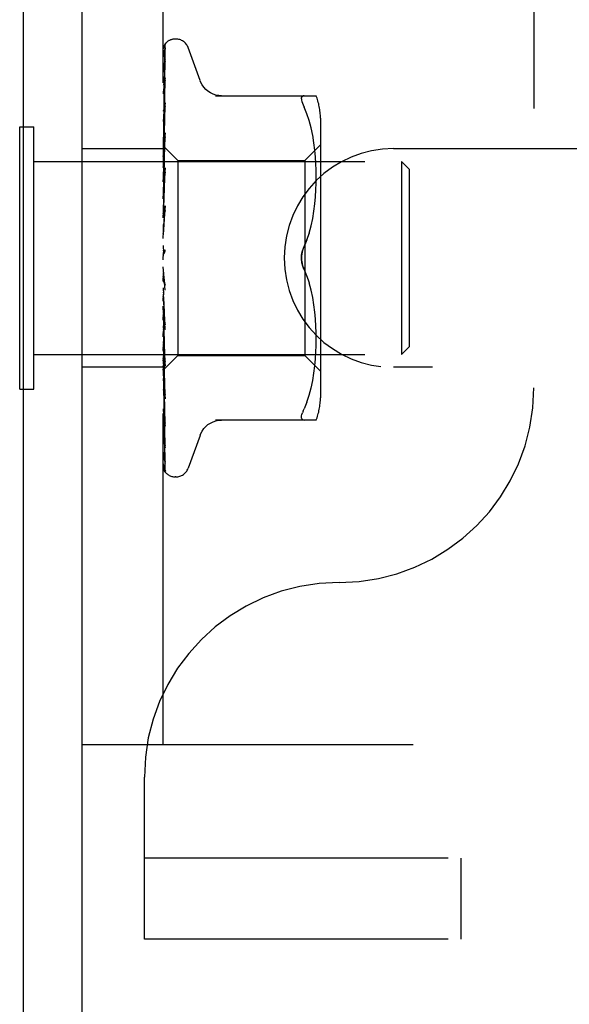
# Model space of a CAD drawing. Header units: inches. Extents: x 0 to 77.3, y 0 to 50.
# Tile 33 of 49: x 57.4 to 58.1, y 39.9 to 41.2. Entities that reach past the tile are written whole.
import ezdxf

# ---------------------------------------------------------------- set-up
doc = ezdxf.new("R2010")
doc.units = ezdxf.units.IN
doc.header["$LTSCALE"] = 4.25
doc.header["$MEASUREMENT"] = 0
doc.linetypes.add('HIDDEN', pattern=[0.2, 0.1, -0.1])
doc.layers.get('0').update_dxf_attribs({"linetype": 'CONTINUOUS'})
doc.layers.add('DEFAULT_2', color=8, linetype='HIDDEN')

msp = doc.modelspace()

# ---------------------------------------------------------------- linework, layer by layer
at = {"color": 3, "linetype": 'Continuous'}
for p, q in [((57.374874, 37.678287), (57.374874, 47.210287)), ((57.449874, 37.615287), (57.449874, 47.210287))]:
    msp.add_line(p, q, dxfattribs=at)
at = {"color": 7, "linetype": 'Continuous'}
for p, q in [((57.369874, 40.696787), (57.369874, 41.033787)), ((57.369874, 41.033787), (57.374874, 41.033787)), ((57.369874, 40.696787), (57.374874, 40.696787))]:
    msp.add_line(p, q, dxfattribs=at)
at = {"layer": 'DEFAULT_2', "color": 8, "linetype": 'HIDDEN'}
for p, q in [((57.553874, 40.240287), (57.553874, 44.490287)), ((58.029874, 44.032287), (58.029874, 40.698287)), ((57.558192, 41.142023), (57.558138, 41.141968)), ((57.57037, 41.146537), (57.56954, 41.146537)), ((57.555842, 41.08712), (57.556517, 41.132329)), ((57.601425, 41.093279), (57.586032, 41.135571)), ((57.555208, 41.047447), (57.556186, 41.115242)), ((57.555516, 41.05497), (57.556517, 41.119486)), ((57.555516, 41.035835), (57.556517, 41.092849)), ((57.556516, 41.096251), (57.55652, 41.096363)), ((57.556516, 41.09285), (57.556534, 41.09308)), ((57.55652, 41.096363), (57.556535, 41.096508)), ((57.556512, 41.064621), (57.555742, 41.057981)), ((57.556516, 41.064663), (57.556513, 41.06463)), ((57.621159, 41.073621), (57.750382, 41.073621)), ((57.734963, 41.073621), (57.7337, 41.073434)), ((57.55466, 40.998361), (57.555516, 41.05497)), ((57.555842, 41.027623), (57.556516, 41.060316)), ((57.738568, 41.050575), (57.734963, 41.059037)), ((57.741634, 41.041715), (57.738558, 41.050605)), ((57.55466, 41.008752), (57.555208, 41.047447)), ((57.55466, 40.9858), (57.555516, 41.035835)), ((57.744143, 41.032358), (57.741619, 41.041763)), ((57.755898, 41.04488), (57.755898, 40.685695)), ((57.374874, 41.033787), (57.387874, 41.033787)), ((57.387874, 40.696787), (57.387874, 41.033787)), ((57.554915, 41.015027), (57.555207, 41.034)), ((57.555207, 40.996348), (57.555842, 41.027623)), ((57.556515, 41.02585), (57.556502, 41.025647)), ((57.746145, 41.022802), (57.74413, 41.03241)), ((57.555302, 41.013687), (57.554483, 41.0052)), ((57.55466, 40.986094), (57.555207, 41.01906)), ((57.555841, 40.994811), (57.556515, 41.020715)), ((57.735898, 40.990537), (57.755898, 41.010537)), ((57.747656, 41.013266), (57.746136, 41.022853)), ((57.74876, 41.003896), (57.747649, 41.013316)), ((57.449874, 41.005787), (57.553874, 41.005787)), ((57.553874, 41.0095), (57.554661, 41.008751)), ((57.554483, 41.0052), (57.553874, 40.998663)), ((57.554634, 41.008778), (57.572875, 40.990537)), ((57.554655, 41.008757), (57.554637, 41.008775)), ((57.554661, 41.006104), (57.554637, 41.006233)), ((57.554661, 41.006207), (57.554637, 41.006131)), ((57.554661, 40.998361), (57.554637, 40.998596)), ((57.554661, 40.998563), (57.554637, 40.998397)), ((57.554661, 41.008751), (57.554655, 41.008757)), ((57.749525, 40.994969), (57.748755, 41.003952)), ((57.849874, 41.005787), (60.449874, 41.005787)), ((57.387874, 40.989287), (57.859874, 40.989287)), ((57.553874, 40.991342), (57.554257, 40.988794)), ((57.554257, 40.988794), (57.554637, 40.986142)), ((57.554257, 40.98371), (57.554637, 40.985851)), ((57.554661, 40.9858), (57.554637, 40.986142)), ((57.55466, 40.986094), (57.554637, 40.985851)), ((57.55466, 40.969248), (57.555207, 40.997781)), ((57.55466, 40.968872), (57.555207, 40.996348)), ((57.555206, 40.970002), (57.555841, 40.994811)), ((57.572875, 40.990537), (57.572875, 40.740037)), ((57.572875, 40.990537), (57.735898, 40.990537)), ((57.735898, 40.990537), (57.735898, 40.740037)), ((57.750008, 40.986319), (57.749519, 40.995052)), ((57.750294, 40.977938), (57.750003, 40.986434)), ((57.859874, 40.989287), (57.859874, 40.741287)), ((57.869874, 40.979287), (57.859874, 40.989287)), ((57.553874, 40.981447), (57.554257, 40.98371)), ((57.553874, 40.975791), (57.554637, 40.96932)), ((57.554658, 40.924965), (57.556514, 40.981206)), ((57.556496, 40.980927), (57.555299, 40.967936)), ((57.555839, 40.957278), (57.556513, 40.975454)), ((57.556514, 40.981214), (57.556496, 40.980932)), ((57.750377, 40.969626), (57.750291, 40.978082)), ((57.869874, 40.979287), (57.869874, 40.751287)), ((57.553874, 40.963162), (57.554637, 40.968949)), ((57.555299, 40.967936), (57.554481, 40.958864)), ((57.55466, 40.968872), (57.554637, 40.96932)), ((57.55466, 40.969248), (57.554637, 40.968949)), ((57.554659, 40.948629), (57.555207, 40.971697)), ((57.554659, 40.948182), (57.555206, 40.970002)), ((57.750009, 40.952613), (57.750301, 40.96139)), ((57.750297, 40.9612), (57.750377, 40.969797)), ((57.554481, 40.958864), (57.553874, 40.951996)), ((57.553874, 40.956247), (57.554637, 40.948737)), ((57.553874, 40.941339), (57.554637, 40.948299)), ((57.55466, 40.948182), (57.554637, 40.948737)), ((57.55466, 40.948629), (57.554637, 40.948299)), ((57.555204, 40.939832), (57.555839, 40.957278)), ((57.749506, 40.943727), (57.750018, 40.952812)), ((57.554657, 40.924458), (57.555204, 40.939832)), ((57.747614, 40.925316), (57.74874, 40.93481)), ((57.748722, 40.934629), (57.74952, 40.943922)), ((57.553874, 40.933414), (57.554637, 40.925139)), ((57.556493, 40.932074), (57.553874, 40.902213)), ((57.553874, 40.916767), (57.554637, 40.92465)), ((57.554658, 40.924458), (57.554637, 40.925139)), ((57.554658, 40.924965), (57.554637, 40.92465)), ((57.554651, 40.899051), (57.556507, 40.932272)), ((57.555828, 40.916286), (57.556502, 40.92607)), ((57.556508, 40.932282), (57.556494, 40.932082)), ((57.746112, 40.915925), (57.747635, 40.92547)), ((57.555194, 40.906839), (57.555828, 40.916286)), ((57.744148, 40.906544), (57.746134, 40.916045)), ((57.553874, 40.90812), (57.554637, 40.899377)), ((57.553874, 40.890334), (57.554637, 40.898854)), ((57.554652, 40.899051), (57.554637, 40.898855)), ((57.554648, 40.898472), (57.555194, 40.906839)), ((57.741673, 40.897321), (57.744168, 40.906628)), ((57.73861, 40.888472), (57.734963, 40.879871)), ((57.553874, 40.881278), (57.554637, 40.872383)), ((57.553874, 40.862997), (57.554637, 40.871846)), ((57.555413, 40.871567), (57.555423, 40.871582)), ((57.553874, 40.868815), (57.554068, 40.869192)), ((57.554657, 40.870616), (57.554548, 40.870496)), ((57.554733, 40.870701), (57.554657, 40.870616)), ((57.554776, 40.870749), (57.554733, 40.870701)), ((57.554875, 40.870863), (57.554823, 40.870802)), ((57.556493, 40.82392), (57.553874, 40.853857)), ((57.73861, 40.842102), (57.734963, 40.850704)), ((57.553874, 40.835742), (57.554637, 40.844601)), ((57.555168, 40.841076), (57.554622, 40.845817)), ((57.5558, 40.835788), (57.555168, 40.841076)), ((57.556468, 40.83039), (57.5558, 40.835788)), ((57.741687, 40.833206), (57.738602, 40.842123)), ((57.553874, 40.82685), (57.554637, 40.818611)), ((57.744168, 40.823947), (57.741673, 40.833254)), ((57.746134, 40.814529), (57.744148, 40.82403)), ((57.553874, 40.809555), (57.554637, 40.818103)), ((57.554656, 40.818333), (57.554637, 40.818611)), ((57.555201, 40.806944), (57.554655, 40.818871)), ((57.556512, 40.773399), (57.554656, 40.818333)), ((57.747635, 40.805105), (57.746112, 40.81465)), ((57.554118, 40.800391), (57.553874, 40.803199)), ((57.553874, 40.801232), (57.554637, 40.793776)), ((57.554486, 40.796189), (57.554118, 40.800391)), ((57.554745, 40.79324), (57.554486, 40.796189)), ((57.555836, 40.793435), (57.555201, 40.806944)), ((57.74874, 40.795765), (57.747614, 40.805259)), ((57.74952, 40.786652), (57.748722, 40.795945)), ((57.553874, 40.785382), (57.554637, 40.793311)), ((57.554659, 40.793446), (57.554637, 40.793776)), ((57.554654, 40.793552), (57.554637, 40.793311)), ((57.554658, 40.793924), (57.554654, 40.793552)), ((57.555205, 40.775242), (57.554658, 40.793924)), ((57.556515, 40.726409), (57.554659, 40.793446)), ((57.555256, 40.787474), (57.554745, 40.79324)), ((57.55651, 40.779391), (57.555836, 40.793435)), ((57.750018, 40.777762), (57.749506, 40.786848)), ((57.553874, 40.777929), (57.554637, 40.771526)), ((57.553874, 40.764097), (57.554637, 40.77112)), ((57.55466, 40.771621), (57.554637, 40.77112)), ((57.554659, 40.771207), (57.554637, 40.771526)), ((57.555207, 40.74686), (57.554659, 40.77162)), ((57.55584, 40.754018), (57.555205, 40.775242)), ((57.556495, 40.773659), (57.556512, 40.773394)), ((57.750301, 40.769185), (57.750009, 40.777961)), ((57.553874, 40.757783), (57.554637, 40.752664)), ((57.750291, 40.752492), (57.750377, 40.760948)), ((57.750377, 40.760778), (57.750297, 40.769374)), ((57.553874, 40.754747), (57.554884, 40.743655)), ((57.553874, 40.74647), (57.554637, 40.752332)), ((57.55466, 40.752727), (57.554637, 40.752332)), ((57.55466, 40.752391), (57.554637, 40.752664)), ((57.555207, 40.722784), (57.55466, 40.752727)), ((57.555207, 40.721501), (57.55466, 40.75239)), ((57.555841, 40.71869), (57.555207, 40.74686)), ((57.556515, 40.731878), (57.55584, 40.754018)), ((57.750003, 40.74414), (57.750294, 40.752637)), ((57.869874, 40.751287), (57.859874, 40.741287)), ((57.387874, 40.741287), (57.859874, 40.741287)), ((57.553874, 40.721036), (57.572875, 40.740037)), ((57.554661, 40.737916), (57.554637, 40.737627)), ((57.554661, 40.737667), (57.554637, 40.737873)), ((57.555207, 40.703873), (57.55466, 40.737916)), ((57.554884, 40.743655), (57.555731, 40.734648)), ((57.555731, 40.734648), (57.556498, 40.72667)), ((57.572875, 40.740037), (57.735898, 40.740037)), ((57.735898, 40.740037), (57.755898, 40.720037)), ((57.748755, 40.726622), (57.749525, 40.735605)), ((57.749519, 40.735523), (57.750008, 40.744255)), ((57.553874, 40.724787), (57.449874, 40.724787)), ((57.554661, 40.727718), (57.554637, 40.727536)), ((57.554661, 40.727565), (57.554637, 40.727688)), ((57.554661, 40.722499), (57.554637, 40.722424)), ((57.554661, 40.722448), (57.554637, 40.722475)), ((57.554915, 40.710106), (57.55466, 40.727718)), ((57.554915, 40.704521), (57.55466, 40.722499)), ((57.554915, 40.704403), (57.55466, 40.722447)), ((57.555842, 40.688687), (57.555207, 40.722784)), ((57.556186, 40.667256), (57.555207, 40.721501)), ((57.556499, 40.726664), (57.556515, 40.726413)), ((57.747649, 40.717259), (57.74876, 40.726678)), ((60.449874, 40.724787), (57.849874, 40.724787)), ((57.553874, 40.710278), (57.554486, 40.703985)), ((57.555842, 40.648722), (57.554915, 40.710457)), ((57.556516, 40.689258), (57.555841, 40.71869)), ((57.556516, 40.684492), (57.555842, 40.715641)), ((57.74413, 40.698164), (57.746145, 40.707772)), ((57.746136, 40.707721), (57.747656, 40.717309)), ((57.374874, 40.696787), (57.387874, 40.696787)), ((57.555842, 40.639814), (57.554915, 40.704521)), ((57.556186, 40.644323), (57.555207, 40.703873)), ((57.741619, 40.688811), (57.744143, 40.698217)), ((57.556516, 40.653029), (57.555842, 40.688687)), ((57.556506, 40.684627), (57.556515, 40.684497)), ((57.738558, 40.67997), (57.741634, 40.688859)), ((57.7337, 40.668779), (57.734963, 40.671537)), ((57.738568, 40.679999), (57.734963, 40.671537)), ((57.556517, 40.621598), (57.555842, 40.663235)), ((57.556516, 40.649132), (57.556186, 40.667256)), ((57.750382, 40.656954), (57.621159, 40.656954)), ((57.7337, 40.668779), (57.732728, 40.666339)), ((57.556517, 40.604657), (57.555842, 40.648722)), ((57.556517, 40.624486), (57.556186, 40.644323)), ((57.556522, 40.649042), (57.556516, 40.649137)), ((57.556517, 40.594255), (57.555842, 40.640197)), ((57.601425, 40.637295), (57.586032, 40.595003)), ((57.556517, 40.593656), (57.556186, 40.616219)), ((57.557024, 40.591766), (57.557274, 40.591426)), ((57.57037, 40.584037), (57.56954, 40.584037)), ((57.449874, 40.240287), (60.699874, 40.240287)), ((57.529874, 39.990287), (57.529874, 40.198287)), ((73.219874, 40.094287), (57.529874, 40.094287)), ((57.936124, 40.094287), (57.936124, 39.990287)), ((73.219874, 39.990287), (57.529874, 39.990287))]:
    msp.add_line(p, q, dxfattribs=at)
for points in [[(57.558319, 41.142194), (57.557494, 41.14135), (57.556627, 41.140223), (57.555923, 41.139074), (57.555327, 41.137894), (57.554801, 41.13666), (57.55433, 41.13535), (57.553874, 41.133828)], [(57.557855, 41.141677), (57.557738, 41.141555), (57.557607, 41.141417), (57.557467, 41.141265), (57.557319, 41.1411), (57.557164, 41.140924), (57.557002, 41.140736), (57.556836, 41.140535), (57.556665, 41.140323), (57.556492, 41.140101), (57.556315, 41.139867), (57.556138, 41.139623), (57.555959, 41.139368), (57.55578, 41.139104), (57.555602, 41.138829), (57.555424, 41.138545), (57.555248, 41.138252), (57.555073, 41.137948), (57.554902, 41.137635), (57.554733, 41.137311), (57.554568, 41.136979), (57.554407, 41.136638), (57.554252, 41.136288), (57.554103, 41.13593), (57.553961, 41.135564), (57.553874, 41.135327)], [(57.556186, 41.115242), (57.556517, 41.137895), (57.556538, 41.138288), (57.556582, 41.138672), (57.556648, 41.139047), (57.556736, 41.13941), (57.556843, 41.139761), (57.556967, 41.140098), (57.557106, 41.140419), (57.557259, 41.140722), (57.557423, 41.141009), (57.557592, 41.141273), (57.557764, 41.141513), (57.557923, 41.141716), (57.55805, 41.141867), (57.558142, 41.141969), (57.558185, 41.142015), (57.55819, 41.142021)], [(57.558138, 41.141968), (57.558029, 41.141855), (57.557855, 41.141677)], [(57.556808, 41.135231), (57.556444, 41.134126), (57.555951, 41.1325), (57.55548, 41.130791), (57.55503, 41.129003), (57.554599, 41.127134), (57.554189, 41.125182), (57.553874, 41.123533)], [(57.556218, 41.133185), (57.555929, 41.132706), (57.555625, 41.132183), (57.555311, 41.131616), (57.554994, 41.131011), (57.554682, 41.130369), (57.554378, 41.129691), (57.55409, 41.128981), (57.553874, 41.128388)], [(57.555208, 41.044348), (57.556186, 41.111211), (57.556517, 41.133521)], [(57.556955, 41.134374), (57.556971, 41.134407), (57.556952, 41.134374), (57.556863, 41.134224), (57.5567, 41.13396), (57.556218, 41.133185)], [(57.556516, 41.133516), (57.556553, 41.134095), (57.55665, 41.134674), (57.556785, 41.135166), (57.556804, 41.135222)], [(57.556516, 41.132327), (57.556537, 41.132738), (57.556611, 41.133281), (57.55672, 41.133745), (57.556837, 41.134099), (57.556928, 41.134317), (57.556955, 41.134374)], [(57.556592, 41.120215), (57.55626, 41.118533), (57.555805, 41.116113), (57.555364, 41.113637), (57.554938, 41.111112), (57.554527, 41.108538), (57.554133, 41.10592), (57.553874, 41.10409)], [(57.555625, 41.116006), (57.555327, 41.115416), (57.55502, 41.114786), (57.554711, 41.11412), (57.554408, 41.113419), (57.554117, 41.11269), (57.553874, 41.112016)], [(57.555207, 41.034), (57.556186, 41.096364), (57.556517, 41.117145)], [(57.556612, 41.117947), (57.556623, 41.117992), (57.556643, 41.118056), (57.556615, 41.117985), (57.556521, 41.117774), (57.556363, 41.117448), (57.556154, 41.117035), (57.555625, 41.116006)], [(57.556516, 41.119481), (57.556547, 41.119943), (57.556591, 41.120215)], [(57.556516, 41.117146), (57.556536, 41.117493), (57.556581, 41.117807), (57.556612, 41.117947)], [(57.556535, 41.096498), (57.556209, 41.094243), (57.55576, 41.091046), (57.555326, 41.087834), (57.554906, 41.084612), (57.554501, 41.081382), (57.554112, 41.078153), (57.553874, 41.076098)], [(57.556528, 41.093053), (57.556518, 41.093015), (57.556457, 41.092817), (57.556336, 41.09249), (57.556151, 41.092048), (57.555912, 41.091512), (57.555634, 41.090913), (57.555323, 41.09025), (57.554985, 41.089521), (57.554635, 41.088734), (57.554281, 41.087888), (57.553943, 41.086997), (57.553874, 41.086799)], [(57.55466, 41.006105), (57.555516, 41.06505), (57.555842, 41.08712)], [(57.555207, 41.01906), (57.556186, 41.076928), (57.556517, 41.096256)], [(57.629003, 41.073621), (57.625332, 41.073854), (57.621668, 41.074558), (57.618114, 41.075731), (57.614726, 41.077356), (57.611573, 41.079402), (57.608716, 41.081835), (57.606203, 41.084598), (57.604082, 41.087634), (57.602372, 41.090894), (57.601595, 41.092812)], [(57.555207, 40.997781), (57.556185, 41.047912), (57.556516, 41.064667)], [(57.731522, 41.069713), (57.731656, 41.071023), (57.732052, 41.072093), (57.732728, 41.072907), (57.7337, 41.073434)], [(57.731522, 41.069713), (57.731656, 41.068159), (57.732052, 41.06634), (57.732728, 41.064235), (57.7337, 41.061796), (57.734963, 41.059037)], [(57.555742, 41.057981), (57.55531, 41.054132), (57.554892, 41.050314), (57.554489, 41.046531), (57.553874, 41.040532)], [(57.554758, 41.055813), (57.554411, 41.055017), (57.554073, 41.054185), (57.553874, 41.053653)], [(57.556516, 41.060318), (57.556515, 41.060316), (57.556507, 41.060229), (57.556466, 41.060001), (57.556371, 41.059641), (57.556212, 41.059164), (57.555993, 41.058596), (57.555728, 41.057968), (57.555425, 41.057288), (57.554758, 41.055813)], [(57.555207, 40.971697), (57.556185, 41.012278), (57.556516, 41.025855)], [(57.556501, 41.02564), (57.556178, 41.022466), (57.555302, 41.013687)], [(57.555395, 41.017196), (57.554659, 41.015606), (57.554289, 41.014785), (57.553934, 41.013939), (57.553874, 41.013785)], [(57.556515, 41.020716), (57.556488, 41.020394), (57.556405, 41.019928), (57.556248, 41.019348), (57.55602, 41.018684), (57.555729, 41.017956), (57.555395, 41.017196)], [(57.553874, 41.009248), (57.554066, 41.00918), (57.554257, 41.009078), (57.554447, 41.008943), (57.554637, 41.008775)], [(57.553874, 41.008378), (57.554066, 41.00789), (57.554257, 41.00737), (57.554447, 41.006817), (57.554637, 41.006233)], [(57.553874, 41.007525), (57.554147, 41.007162), (57.554363, 41.006849), (57.554522, 41.006585), (57.554622, 41.006375), (57.55466, 41.006225), (57.554661, 41.006207)], [(57.553874, 41.006262), (57.554147, 41.006112), (57.554363, 41.00602), (57.554522, 41.005987), (57.554622, 41.006011), (57.554661, 41.006104)], [(57.553874, 41.004914), (57.554066, 41.005269), (57.554257, 41.00559), (57.554447, 41.005877), (57.554637, 41.006131)], [(57.553874, 41.002337), (57.554066, 41.001446), (57.554257, 41.000526), (57.554447, 40.999576), (57.554637, 40.998596)], [(57.553874, 41.00041), (57.554147, 40.999958), (57.554363, 40.99955), (57.554522, 40.999183), (57.554622, 40.998865), (57.55466, 40.998604), (57.554661, 40.998563)], [(57.553874, 40.995535), (57.554066, 40.996299), (57.554257, 40.997031), (57.554447, 40.99773), (57.554637, 40.998397)], [(57.553874, 40.997929), (57.554147, 40.997896), (57.554363, 40.997921), (57.554522, 40.998007), (57.554622, 40.99815), (57.554661, 40.998361)], [(57.553874, 40.988411), (57.554147, 40.987886), (57.554363, 40.987398), (57.554522, 40.986941), (57.554622, 40.986527), (57.55466, 40.986165), (57.55466, 40.986094)], [(57.553874, 40.984802), (57.554147, 40.984887), (57.554363, 40.985029), (57.554522, 40.985231), (57.554622, 40.985486), (57.554661, 40.9858)], [(57.556513, 40.975465), (57.556507, 40.975356), (57.556446, 40.974805), (57.556309, 40.974158), (57.556093, 40.973452), (57.555822, 40.972736), (57.555509, 40.97202), (57.555175, 40.971321)], [(57.553874, 40.971962), (57.554147, 40.971384), (57.554363, 40.970832), (57.554522, 40.970302), (57.554622, 40.969807), (57.55466, 40.969357), (57.55466, 40.969248)], [(57.555175, 40.971321), (57.554495, 40.96997), (57.554168, 40.969301), (57.553874, 40.968659)], [(57.553874, 40.967356), (57.554147, 40.967555), (57.554363, 40.967809), (57.554522, 40.968119), (57.554622, 40.968479), (57.55466, 40.968872)], [(57.553874, 40.951657), (57.554147, 40.951047), (57.554363, 40.950452), (57.554522, 40.949868), (57.554622, 40.949309), (57.55466, 40.948788), (57.55466, 40.948629)], [(57.553874, 40.94622), (57.554147, 40.946527), (57.554363, 40.946883), (57.554522, 40.947291), (57.554622, 40.947741), (57.55466, 40.948182)], [(57.553874, 40.928231), (57.554147, 40.92761), (57.554363, 40.926994), (57.554522, 40.926377), (57.554622, 40.925774), (57.55466, 40.9252), (57.554658, 40.924965)], [(57.553874, 40.922159), (57.554147, 40.922563), (57.554363, 40.923008), (57.554522, 40.9235), (57.554622, 40.924024), (57.554658, 40.924458)], [(57.556504, 40.92611), (57.556493, 40.925963), (57.556405, 40.925327), (57.556246, 40.924661), (57.556025, 40.923997), (57.555767, 40.923372), (57.555482, 40.922783), (57.555188, 40.922236), (57.55489, 40.92172), (57.554301, 40.920726)], [(57.554301, 40.920726), (57.554013, 40.920218), (57.553874, 40.919959)], [(57.553874, 40.90253), (57.554147, 40.901921), (57.554363, 40.901305), (57.554522, 40.900678), (57.554622, 40.900054), (57.55466, 40.899448), (57.554652, 40.899051)], [(57.553874, 40.896043), (57.554147, 40.896529), (57.554363, 40.897048), (57.554522, 40.897604), (57.554622, 40.898183), (57.554649, 40.898472)], [(57.554649, 40.898472), (57.55466, 40.898773), (57.554637, 40.899377)], [(57.734963, 40.879871), (57.738602, 40.888451), (57.741687, 40.897369)], [(57.553874, 40.875483), (57.554147, 40.874907), (57.554363, 40.874315), (57.554522, 40.873699), (57.554622, 40.873076), (57.55466, 40.872461), (57.554637, 40.871846)], [(57.554068, 40.869192), (57.554147, 40.869366), (57.554363, 40.869939), (57.554522, 40.87054), (57.554622, 40.871154), (57.55466, 40.871766), (57.554637, 40.872383)], [(57.554068, 40.869192), (57.554269, 40.869603), (57.554501, 40.87005), (57.554737, 40.870476), (57.554976, 40.870882), (57.555219, 40.871272), (57.555413, 40.871567)], [(57.554636, 40.870588), (57.554666, 40.870626), (57.554739, 40.870709), (57.554856, 40.870842), (57.555011, 40.871026), (57.555199, 40.871266), (57.555413, 40.871567)], [(57.555424, 40.871582), (57.555372, 40.871506), (57.555288, 40.871386), (57.555208, 40.871277), (57.555133, 40.871179)], [(57.555423, 40.871582), (57.55563, 40.871911), (57.555852, 40.872319), (57.556062, 40.872786), (57.556246, 40.873307), (57.556391, 40.873878), (57.556484, 40.874474), (57.556517, 40.875066), (57.556493, 40.875652)], [(57.731525, 40.865287), (57.731583, 40.867196), (57.731759, 40.869117), (57.732058, 40.871053), (57.732467, 40.872964), (57.732982, 40.87482), (57.73358, 40.876601), (57.734238, 40.878283), (57.734963, 40.879871)], [(57.734963, 40.879871), (57.733916, 40.877495), (57.733055, 40.87506), (57.732379, 40.872584), (57.731896, 40.870108), (57.731612, 40.867671), (57.731525, 40.865287)], [(57.554548, 40.870496), (57.554497, 40.87044), (57.554422, 40.870356), (57.554328, 40.870245), (57.554209, 40.870098), (57.554081, 40.869928), (57.553954, 40.869749), (57.553874, 40.869627)], [(57.555062, 40.871089), (57.554995, 40.871006), (57.554932, 40.87093)], [(57.731525, 40.865287), (57.731612, 40.862901), (57.731896, 40.860462), (57.732381, 40.857985), (57.733057, 40.85551), (57.733917, 40.853077), (57.734963, 40.850704)], [(57.734963, 40.850704), (57.734383, 40.85196), (57.733841, 40.853285), (57.73333, 40.854681), (57.732866, 40.856135), (57.732462, 40.857633), (57.732124, 40.859164), (57.73186, 40.860719), (57.73167, 40.862272), (57.731559, 40.863794), (57.731525, 40.865287)], [(57.553874, 40.848067), (57.554147, 40.847547), (57.554363, 40.846998), (57.554522, 40.846417), (57.554622, 40.845817)], [(57.553874, 40.84146), (57.554147, 40.842055), (57.554363, 40.842662), (57.554522, 40.843286), (57.554622, 40.843913), (57.55466, 40.844526), (57.554637, 40.845133)], [(57.553874, 40.835714), (57.553969, 40.835556), (57.554215, 40.835173), (57.554462, 40.834806), (57.554717, 40.834433), (57.554982, 40.83404), (57.55525, 40.833619), (57.555523, 40.833153), (57.555792, 40.832628), (57.556042, 40.832046), (57.556258, 40.831404), (57.556414, 40.830736), (57.556477, 40.830304)], [(57.554622, 40.845817), (57.55466, 40.845214), (57.554637, 40.844601)], [(57.553874, 40.821274), (57.554147, 40.820827), (57.554363, 40.820343), (57.554522, 40.819817), (57.554622, 40.819262), (57.554655, 40.818871)], [(57.553874, 40.814966), (57.554147, 40.815584), (57.554363, 40.816203), (57.554522, 40.816828), (57.554622, 40.817444), (57.55466, 40.818036), (57.554656, 40.818333)], [(57.554655, 40.818871), (57.55466, 40.818693), (57.554637, 40.818103)], [(57.553874, 40.796071), (57.554128, 40.795743), (57.554334, 40.795376), (57.554492, 40.794967), (57.554599, 40.794524), (57.554653, 40.794053), (57.554658, 40.793924)], [(57.553874, 40.790291), (57.554147, 40.790909), (57.554363, 40.791518), (57.554522, 40.792121), (57.554622, 40.792704), (57.55466, 40.793254), (57.554659, 40.793446)], [(57.553874, 40.785933), (57.553959, 40.785756), (57.554266, 40.78515), (57.554583, 40.784557), (57.554906, 40.783959), (57.55523, 40.783346), (57.555547, 40.782708), (57.555845, 40.782037), (57.556106, 40.781349), (57.556316, 40.780645), (57.556451, 40.779972), (57.55651, 40.779373)], [(57.556493, 40.773687), (57.555372, 40.786176), (57.555256, 40.787474)], [(57.553874, 40.77337), (57.554147, 40.773116), (57.554363, 40.77281), (57.554522, 40.772449), (57.554622, 40.772042), (57.55466, 40.771621)], [(57.553874, 40.768326), (57.554148, 40.768927), (57.554365, 40.769503), (57.554523, 40.770055), (57.554621, 40.770579), (57.554659, 40.771068), (57.554659, 40.771207)], [(57.555842, 40.715641), (57.554914, 40.759094), (57.554659, 40.771207)], [(57.553874, 40.753992), (57.554147, 40.753849), (57.554363, 40.75365), (57.554522, 40.753393), (57.554622, 40.753084), (57.55466, 40.752727)], [(57.553874, 40.749865), (57.554147, 40.750419), (57.554363, 40.750942), (57.554522, 40.751437), (57.554622, 40.751894), (57.55466, 40.752302), (57.55466, 40.752391)], [(57.553874, 40.741523), (57.554066, 40.740563), (57.554257, 40.739635), (57.554447, 40.738738), (57.554637, 40.737873)], [(57.553874, 40.738796), (57.554224, 40.737987), (57.554573, 40.737237)], [(57.553874, 40.738635), (57.554147, 40.73861), (57.554363, 40.738525), (57.554522, 40.738381), (57.554622, 40.738181), (57.554661, 40.737916)], [(57.553874, 40.735577), (57.554147, 40.736067), (57.554363, 40.736518), (57.554522, 40.736931), (57.554622, 40.737299), (57.55466, 40.737612), (57.554661, 40.737667)], [(57.553874, 40.733137), (57.554066, 40.734218), (57.554257, 40.735326), (57.554447, 40.736463), (57.554637, 40.737627)], [(57.554573, 40.737237), (57.555282, 40.735756), (57.555614, 40.735026), (57.555913, 40.734307), (57.55616, 40.733625), (57.556344, 40.732995), (57.556457, 40.732445), (57.556508, 40.731997), (57.556514, 40.731869)], [(57.555842, 40.663235), (57.554915, 40.721424), (57.55466, 40.737667)], [(57.553874, 40.729736), (57.554066, 40.729174), (57.554257, 40.728645), (57.554447, 40.72815), (57.554637, 40.727688)], [(57.553874, 40.727857), (57.554147, 40.727949), (57.554363, 40.727982), (57.554522, 40.727956), (57.554622, 40.727872), (57.554661, 40.727718)], [(57.553874, 40.725976), (57.554147, 40.726386), (57.554363, 40.726748), (57.554522, 40.727064), (57.554622, 40.727329), (57.55466, 40.727536), (57.554661, 40.727565)], [(57.553874, 40.72458), (57.554066, 40.725273), (57.554257, 40.725996), (57.554447, 40.726751), (57.554637, 40.727536)], [(57.553874, 40.722848), (57.554066, 40.722704), (57.554257, 40.722594), (57.554447, 40.722518), (57.554637, 40.722475)], [(57.553874, 40.722045), (57.554147, 40.722252), (57.554363, 40.722401), (57.554522, 40.722494), (57.554622, 40.722529), (57.55466, 40.722506), (57.554661, 40.722499)], [(57.553874, 40.72141), (57.554147, 40.721724), (57.554363, 40.721985), (57.554522, 40.722193), (57.554622, 40.722346), (57.55466, 40.722439), (57.554661, 40.722448)], [(57.553874, 40.721109), (57.554066, 40.721388), (57.554257, 40.7217), (57.554447, 40.722046), (57.554637, 40.722424)], [(57.553874, 40.696101), (57.554049, 40.695646), (57.554376, 40.694856), (57.554714, 40.694092), (57.555374, 40.692642)], [(57.554486, 40.703985), (57.554889, 40.699973), (57.555306, 40.695906), (57.555737, 40.691786), (57.556506, 40.684635)], [(57.556517, 40.602881), (57.555516, 40.669393), (57.555208, 40.690221)], [(57.555374, 40.692642), (57.555677, 40.691957), (57.555946, 40.691312), (57.556171, 40.690714), (57.55634, 40.690191), (57.556447, 40.689762), (57.5565, 40.689448), (57.556515, 40.689256)], [(57.553874, 40.671386), (57.554106, 40.669223), (57.554494, 40.665725), (57.554898, 40.662203), (57.555317, 40.658669), (57.555749, 40.655123), (57.556196, 40.651571), (57.556521, 40.649052)], [(57.553874, 40.659426), (57.554113, 40.658779), (57.554467, 40.657901), (57.554826, 40.657075), (57.555173, 40.65631), (57.555501, 40.655595), (57.555801, 40.65493), (57.556061, 40.654329), (57.556271, 40.6538), (57.556416, 40.653384), (57.556454, 40.653256)], [(57.601595, 40.637763), (57.602372, 40.63968), (57.604082, 40.64294), (57.606203, 40.645977), (57.608716, 40.648739), (57.611573, 40.651172), (57.614726, 40.653219), (57.618114, 40.654843), (57.621668, 40.656017), (57.625332, 40.656721), (57.629003, 40.656954)], [(57.731656, 40.659551), (57.731522, 40.660861), (57.731656, 40.662416), (57.732052, 40.664234), (57.732728, 40.666339)], [(57.731656, 40.659551), (57.732052, 40.658481), (57.732728, 40.657668), (57.7337, 40.65714), (57.734963, 40.656954)], [(57.556454, 40.653256), (57.556493, 40.653105), (57.556517, 40.652978), (57.556516, 40.653003), (57.556516, 40.653026)], [(57.553874, 40.639465), (57.55412, 40.637523), (57.554511, 40.634589), (57.554919, 40.631676), (57.55534, 40.628793), (57.555777, 40.62594), (57.556228, 40.623122), (57.556556, 40.621148)], [(57.553874, 40.630111), (57.554058, 40.629595), (57.554375, 40.628784), (57.554705, 40.628011), (57.555038, 40.627279), (57.555363, 40.626596), (57.555939, 40.62541)], [(57.555939, 40.62541), (57.556171, 40.624924), (57.556355, 40.624522), (57.556482, 40.624219), (57.556523, 40.624113)], [(57.556523, 40.624113), (57.556551, 40.624036), (57.55657, 40.623977), (57.556555, 40.624046), (57.556528, 40.624251), (57.556516, 40.624484)], [(57.556556, 40.621141), (57.556529, 40.621349), (57.556516, 40.621604)], [(57.553874, 40.615647), (57.554154, 40.613919), (57.554553, 40.611632), (57.55497, 40.60941), (57.555403, 40.607255), (57.555853, 40.605167), (57.55632, 40.603151), (57.55666, 40.601764)], [(57.553874, 40.609222), (57.553963, 40.608969), (57.554219, 40.60829), (57.554491, 40.607636), (57.554772, 40.60701), (57.55506, 40.606413), (57.555347, 40.605846), (57.555629, 40.605313), (57.5559, 40.604816), (57.556373, 40.603965)], [(57.553874, 40.600731), (57.554254, 40.599108), (57.55469, 40.597475), (57.555154, 40.595938), (57.555648, 40.594485), (57.556181, 40.59311), (57.55676, 40.591811), (57.557204, 40.590935)], [(57.553874, 40.597514), (57.553953, 40.597292), (57.554215, 40.596619), (57.554495, 40.595974), (57.554788, 40.595361), (57.55509, 40.594779), (57.555395, 40.594232), (57.555699, 40.593719), (57.555999, 40.593242), (57.556287, 40.592806), (57.55656, 40.592409), (57.556808, 40.592062), (57.557024, 40.591766)], [(57.553874, 40.595074), (57.554244, 40.594105), (57.55464, 40.593233), (57.554709, 40.593097)], [(57.556373, 40.603965), (57.556554, 40.603638), (57.556644, 40.60347)], [(57.556644, 40.60347), (57.556681, 40.603399), (57.556752, 40.603258), (57.556766, 40.603229), (57.556729, 40.603326), (57.556658, 40.603561), (57.556581, 40.603923), (57.556527, 40.604395), (57.556516, 40.604657)], [(57.55666, 40.60176), (57.556613, 40.601968), (57.556541, 40.60245), (57.556516, 40.602887)], [(57.557274, 40.591426), (57.557299, 40.59139), (57.55734, 40.591334), (57.557312, 40.591377), (57.557221, 40.591529), (57.557079, 40.591802), (57.556915, 40.592183), (57.556752, 40.592663), (57.55662, 40.593217), (57.556538, 40.593818), (57.556516, 40.594257)], [(57.557208, 40.590929), (57.557044, 40.591261), (57.556838, 40.591783), (57.55667, 40.592377), (57.556559, 40.593019), (57.556516, 40.59366)]]:
    msp.add_lwpolyline(points, dxfattribs=at)
for centre, radius, start, end in [((57.56954, 41.129871), 0.016667, 90, 132.235341), ((57.57037, 41.129871), 0.016667, 20, 90), ((57.67832, 41.04488), 0.077578, 0, 22.076065), ((57.849874, 40.865287), 0.1405, 90, 270), ((57.779874, 40.698287), 0.25, 270, 360), ((57.67832, 40.685695), 0.077578, 337.923935, 360), ((57.56954, 40.600704), 0.016667, 207.148769, 270), ((57.57037, 40.600704), 0.016667, 270, 340), ((57.779874, 40.198287), 0.25, 90, 180)]:
    msp.add_arc(centre, radius, start, end, dxfattribs=at)

doc.saveas('drawing.dxf')
